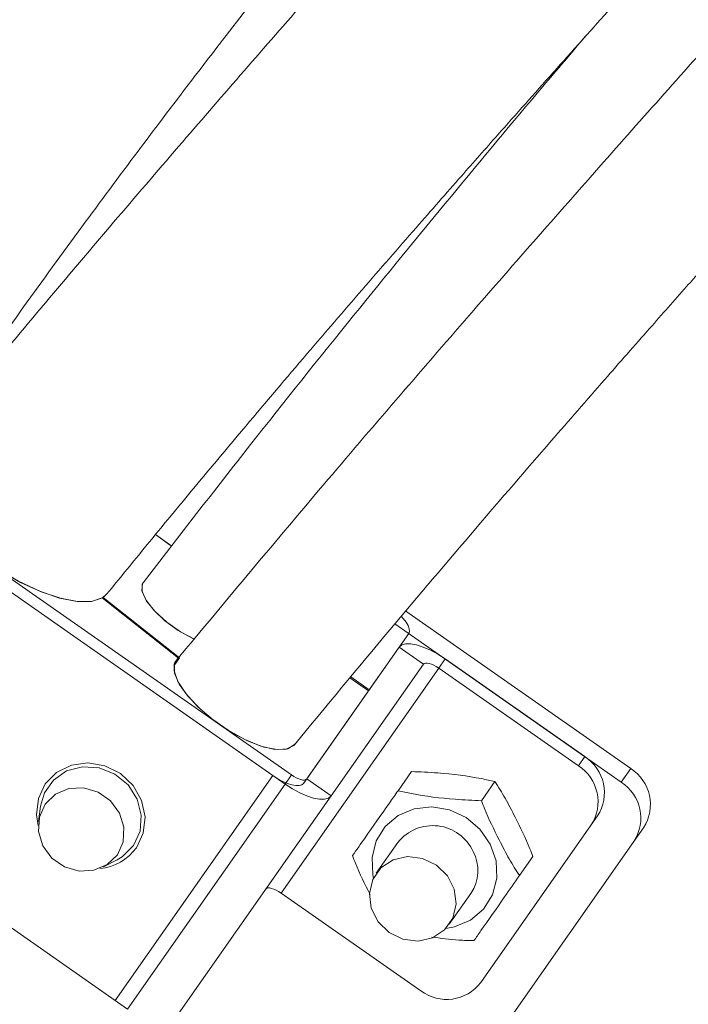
# Model space of a CAD drawing. Header units: millimetres. Extents: x 0 to 8410, y 0 to 5940.
# Tile 179 of 256: x 5299 to 5344, y 2824 to 2890. Entities that reach past the tile are written whole.
import ezdxf

# ---------------------------------------------------------------- set-up
doc = ezdxf.new("R2010")
doc.units = ezdxf.units.MM
doc.header["$LTSCALE"] = 10
doc.styles.add('SLDTEXTSTYLE0', font='TXT', dxfattribs={"width": 0.605})
doc.dimstyles.new('SLDDIMSTYLE1', dxfattribs={"dimtxt": 50, "dimasz": 50, "dimexe": 0, "dimexo": 0.0625, "dimgap": -12.5, "dimtad": 1, "dimtoh": 1, "dimdec": 1, "dimrnd": 1e-09, "dimzin": 12, "dimdsep": 46, "dimtxsty": 'SLDTEXTSTYLE0', "dimsah": 1, "dimcen": 0.09, "dimadec": 0, "dimazin": 0, "dimtfac": 1, "dimtofl": 0, "dimtmove": 0, "dimatfit": 3, "dimfxl": 0, "dimfrac": 2, "dimtolj": 1, "dimtzin": 12, "dimarcsym": 0})
doc.dimstyles.new('SLDDIMSTYLE2', dxfattribs={"dimtxt": 50, "dimasz": 50, "dimexe": 0, "dimexo": 0.0625, "dimgap": 12.5, "dimtad": 1, "dimtoh": 1, "dimdec": 1, "dimrnd": 1e-09, "dimzin": 12, "dimdsep": 46, "dimtxsty": 'SLDTEXTSTYLE0', "dimsah": 1, "dimcen": 0.09, "dimadec": 0, "dimazin": 0, "dimtfac": 1, "dimtofl": 0, "dimtmove": 0, "dimatfit": 3, "dimfxl": 0, "dimfrac": 2, "dimtolj": 1, "dimtzin": 12, "dimarcsym": 0})

# ---------------------------------------------------------------- blocks, each defined once
blk = doc.blocks.new('*D36')
at = {"color": 7, "linetype": 'Continuous', "lineweight": 0}
for p, q in [((5294.641, 2973.045), (5294.641, 2530.545)), ((5239.641, 2703.045), (5239.641, 2530.545)), ((5239.641, 2545.545), (4979.515, 2545.545)), ((5294.641, 2545.545), (5239.641, 2545.545)), ((5294.641, 2545.545), (5394.641, 2545.545))]:
    blk.add_line(p, q, dxfattribs=at)
for points in [[(5239.641, 2545.545), (5189.641, 2553.045), (5189.641, 2538.045)], [(5294.641, 2545.545), (5344.641, 2538.045), (5344.641, 2553.045)]]:
    blk.add_solid(points, dxfattribs=at)
at = {"color": 7, "linetype": 'Continuous', "lineweight": 0, "insert": (4995.39, 2609.998), "char_height": 50, "attachment_point": 1, "style": 'SLDTEXTSTYLE0'}
blk.add_mtext('55', dxfattribs=at)
blk = doc.blocks.new('*D37')
at = {"color": 7, "linetype": 'Continuous', "lineweight": 0}
for p, q in [((4921.157, 2854.095), (4921.157, 2777.372)), ((5105.674, 2854.095), (4921.157, 2854.095)), ((5105.674, 2777.372), (5105.674, 2854.095)), ((4921.157, 2777.372), (5105.674, 2777.372)), ((5239.641, 2703.045), (5239.641, 2777.027)), ((5349.641, 2703.045), (5349.641, 2777.027)), ((5239.641, 2762.027), (4921.157, 2762.027)), ((5239.641, 2762.027), (5349.641, 2762.027)), ((5349.641, 2762.027), (5449.641, 2762.027))]:
    blk.add_line(p, q, dxfattribs=at)
for points in [[(5239.641, 2762.027), (5189.641, 2769.527), (5189.641, 2754.527)], [(5349.641, 2762.027), (5399.641, 2754.527), (5399.641, 2769.527)]]:
    blk.add_solid(points, dxfattribs=at)
at = {"color": 7, "linetype": 'Continuous', "lineweight": 0, "insert": (4937.032, 2841.826), "char_height": 50, "attachment_point": 1, "style": 'SLDTEXTSTYLE0'}
blk.add_mtext(' 110 ', dxfattribs=at)

msp = doc.modelspace()

# ---------------------------------------------------------------- linework, layer by layer
at = {"color": 7, "linetype": 'Continuous', "lineweight": 0}
for p, q in [((5289.719758, 2858.669088), (5317.570923, 2839.167521)), ((5289.290024, 2858.055398), (5317.141188, 2838.553831)), ((5316.322042, 2839.127347), (5290.109171, 2857.481882)), ((5305.178953, 2851.457283), (5304.872705, 2851.159141)), ((5309.954492, 2847.042129), (5304.804964, 2851.116225)), ((5304.872705, 2851.159141), (5304.829208, 2851.097033)), ((5310.022248, 2847.085044), (5304.872705, 2851.159141)), ((5340.460403, 2839.60335), (5325.280888, 2850.232169)), ((5339.815793, 2838.682696), (5324.551357, 2849.371001)), ((5325.480638, 2848.720357), (5322.813896, 2844.911859)), ((5318.604944, 2838.900849), (5324.836044, 2847.799704)), ((5309.654785, 2846.560285), (5310.022248, 2847.085044)), ((5309.671951, 2846.638605), (5309.954492, 2847.042129)), ((5320.243252, 2837.753698), (5326.474352, 2846.652553)), ((5327.938093, 2846.999571), (5337.358339, 2840.403483)), ((5327.508358, 2846.385882), (5336.928619, 2839.789793)), ((5322.770921, 2844.850466), (5321.521712, 2845.725104)), ((5322.813896, 2844.911859), (5321.569679, 2845.78304)), ((5322.770921, 2844.850466), (5318.390084, 2838.594005)), ((5278.653813, 2842.865274), (5306.504978, 2823.363707)), ((5305.685831, 2823.937342), (5279.47296, 2842.291758)), ((5324.762462, 2838.105723), (5325.666917, 2839.397356)), ((5330.393432, 2837.430284), (5331.297887, 2838.722036)), ((5320.243252, 2837.753698), (5309.607027, 2822.563574)), ((5300.649224, 2837.053821), (5300.517274, 2836.035654)), ((5338.220371, 2836.404249), (5337.790636, 2835.79056)), ((5337.790636, 2835.79056), (5330.345286, 2825.157449)), ((5340.677826, 2834.683463), (5341.32242, 2835.604117)), ((5324.978752, 2812.262938), (5340.677826, 2834.683463)), ((5324.759139, 2834.614083), (5323.29805, 2832.527444)), ((5304.896695, 2832.969114), (5305.808393, 2833.441422)), ((5332.953988, 2832.369969), (5333.858443, 2833.661601)), ((5316.872148, 2831.195757), (5326.292394, 2824.599669)), ((5328.21296, 2829.085991), (5329.674048, 2831.17263))]:
    msp.add_line(p, q, dxfattribs=at)
at = {"color": 8, "linetype": 'Continuous', "lineweight": 0}
for p, q in [((5326.474352, 2846.652553), (5324.836044, 2847.799704)), ((5327.938093, 2846.999571), (5327.508358, 2846.385882)), ((5327.508358, 2846.385882), (5316.872148, 2831.195757)), ((5336.928619, 2839.789793), (5337.358339, 2840.403483)), ((5339.815793, 2838.682696), (5340.460403, 2839.60335)), ((5305.685831, 2823.937342), (5316.322042, 2839.127347)), ((5317.141188, 2838.553831), (5317.570923, 2839.167521)), ((5318.604944, 2838.900849), (5320.243252, 2837.753698)), ((5317.141188, 2838.553831), (5306.504978, 2823.363707))]:
    msp.add_line(p, q, dxfattribs=at)
at = {"color": 7, "linetype": 'Continuous', "lineweight": 0, "flags": 128}
for points in [[(5305.129109, 2851.39148), (5304.81909, 2851.124689), (5304.091049, 2850.881741), (5303.111298, 2850.877568), (5301.925627, 2851.112411), (5300.589485, 2851.575181), (5299.165366, 2852.244422), (5297.719834, 2853.088662), (5296.320481, 2854.068443), (5295.032767, 2855.137989), (5293.916879, 2856.24747), (5293.025, 2857.344672), (5292.398838, 2858.378574), (5292.067675, 2859.300658), (5292.046977, 2860.067889), (5292.289851, 2860.590026)], [(5304.804964, 2851.116225), (5304.090975, 2850.881741), (5303.137047, 2850.874946), (5301.985664, 2851.09596), (5300.688175, 2851.535127), (5299.302412, 2852.172777), (5297.890125, 2852.980539), (5296.514286, 2853.922412), (5295.236213, 2854.956314), (5294.112874, 2856.036231), (5293.194352, 2857.114002), (5292.521564, 2858.141706), (5292.124538, 2859.073326), (5292.02093, 2859.867498), (5292.215375, 2860.488698)], [(5309.505699, 2854.616568), (5308.404742, 2855.393097), (5308.395011, 2855.400607)], [(5309.500648, 2854.619786), (5309.330104, 2854.730889), (5308.404623, 2855.393216)], [(5311.037881, 2848.33102), (5310.873998, 2848.404572), (5309.935195, 2848.922298), (5309.039486, 2849.574015), (5308.282165, 2850.290582), (5307.743771, 2850.995705), (5307.481585, 2851.614401), (5307.523472, 2852.080748), (5307.555376, 2852.1332)], [(5311.044468, 2848.328158), (5311.023576, 2848.337218), (5310.078336, 2848.832891), (5309.161497, 2849.474952), (5308.372436, 2850.193665), (5307.79664, 2850.911185), (5307.496501, 2851.54979), (5307.504563, 2852.040336), (5307.568295, 2852.150724)], [(5324.992014, 2849.869654), (5325.109837, 2849.740431), (5325.304655, 2849.49033), (5325.443281, 2849.254653), (5325.520379, 2849.042461), (5325.533001, 2848.862097), (5325.480638, 2848.720357)], [(5324.836044, 2847.799704), (5325.009016, 2847.946331), (5325.269787, 2848.021075), (5325.608311, 2848.021195), (5326.011611, 2847.946689), (5326.464174, 2847.800419), (5326.948596, 2847.587988), (5327.44628, 2847.317621), (5327.938093, 2846.999571)], [(5317.772163, 2841.202066), (5317.723406, 2841.14866), (5317.220284, 2840.903446), (5316.462813, 2840.892002), (5315.507157, 2841.115162), (5314.424215, 2841.556356), (5313.29429, 2842.18292), (5312.201185, 2842.948362), (5311.225964, 2843.795821), (5310.440985, 2844.662592), (5309.904424, 2845.484302), (5309.656111, 2846.199915), (5309.714435, 2846.756622), (5309.811501, 2846.910998)], [(5317.804618, 2841.244742), (5317.783562, 2841.216251), (5317.334441, 2840.931699), (5316.625891, 2840.87579), (5315.709768, 2841.052696), (5314.653171, 2841.449425), (5313.533423, 2842.036888), (5312.432526, 2842.772171), (5311.431063, 2843.601272), (5310.60235, 2844.463751), (5310.007064, 2845.296309), (5309.688805, 2846.03791), (5309.670834, 2846.634433), (5309.954492, 2847.042129), (5309.954492, 2847.042129)], [(5326.474352, 2846.652553), (5326.532004, 2846.701429), (5326.618923, 2846.726343), (5326.731769, 2846.726462), (5326.866208, 2846.701548), (5327.017052, 2846.652791), (5327.178536, 2846.581981), (5327.344431, 2846.491859), (5327.508358, 2846.385882)], [(5300.495861, 2835.759685), (5300.383774, 2836.473748), (5300.503401, 2837.573216), (5300.969316, 2838.558719), (5301.735936, 2839.33346), (5302.728204, 2839.82198), (5303.84898, 2839.976236), (5304.988576, 2839.78121), (5306.035427, 2839.255855), (5306.887073, 2838.451788), (5307.460127, 2837.447688), (5307.698516, 2836.341664), (5307.57889, 2835.242197), (5307.11296, 2834.256813), (5307.11296, 2834.256813)], [(5306.908173, 2834.400222), (5307.357205, 2835.372135), (5307.446895, 2836.456225), (5307.167513, 2837.535188), (5306.549339, 2838.491842), (5305.659367, 2839.222715), (5304.594038, 2839.64853), (5303.468777, 2839.723155), (5302.405564, 2839.438483), (5301.519571, 2838.82539), (5300.90685, 2837.950394), (5300.649224, 2837.053821)], [(5318.390084, 2838.594005), (5318.274764, 2838.496253), (5318.100912, 2838.446424), (5317.875234, 2838.446304), (5317.606358, 2838.496015), (5317.304654, 2838.593528), (5316.981701, 2838.735149), (5316.649912, 2838.915393), (5316.322042, 2839.127347)], [(5317.570923, 2839.167521), (5317.734865, 2839.061544), (5317.90076, 2838.971421), (5318.062229, 2838.900611), (5318.213088, 2838.851854), (5318.347512, 2838.827059), (5318.460358, 2838.827059), (5318.547292, 2838.851974), (5318.604944, 2838.900849)], [(5305.830268, 2833.783075), (5306.223882, 2834.657595), (5306.276498, 2835.63225), (5305.981738, 2836.589262), (5305.375172, 2837.413475), (5304.529948, 2838.005349), (5303.548021, 2838.293359), (5302.547825, 2838.243053), (5301.650001, 2837.860272), (5300.962834, 2837.191269), (5300.569205, 2836.31675), (5300.516589, 2835.342095), (5300.811348, 2834.385082), (5301.417915, 2833.560869), (5302.263139, 2832.968995), (5303.245066, 2832.680986), (5304.245261, 2832.731292), (5305.143086, 2833.114073), (5305.830268, 2833.783075)], [(5317.141188, 2838.553831), (5317.633001, 2838.235781), (5318.130685, 2837.965414), (5318.615122, 2837.752983), (5319.06767, 2837.606713), (5319.47097, 2837.532208), (5319.809509, 2837.532327), (5320.07028, 2837.60719), (5320.243252, 2837.753698)], [(5305.808393, 2833.441422), (5306.148453, 2833.645866), (5306.908173, 2834.400222)], [(5327.350942, 2833.085224), (5326.414226, 2833.536312), (5325.398056, 2833.658263), (5324.42501, 2833.436176), (5323.612435, 2832.896993), (5323.05835, 2832.105682), (5322.829572, 2831.15761), (5322.953714, 2830.167338), (5323.415799, 2829.254076), (5324.160082, 2828.528211), (5325.096799, 2828.077123), (5326.112954, 2827.955172), (5327.086015, 2828.177259), (5327.89859, 2828.716442), (5328.452675, 2829.507753), (5328.681452, 2830.455706), (5328.557311, 2831.446097), (5328.095226, 2832.35924), (5327.350942, 2833.085224)], [(5315.838126, 2831.462547), (5315.895794, 2831.511304), (5315.982712, 2831.536338), (5316.095559, 2831.536338), (5316.229982, 2831.511542), (5316.380842, 2831.462786), (5316.542311, 2831.391976), (5316.708205, 2831.301853), (5316.872148, 2831.195757)]]:
    msp.add_lwpolyline(points, dxfattribs=at)
at = {"color": 8, "linetype": 'Continuous', "lineweight": 0, "flags": 128}
msp.add_lwpolyline([(5323.106958, 2832.207605), (5323.060362, 2832.421348), (5323.008655, 2833.59389), (5323.297856, 2834.709689), (5323.904527, 2835.678384), (5324.779509, 2836.421415), (5325.851945, 2836.878583), (5327.034933, 2837.012932), (5328.232629, 2836.813495), (5329.348026, 2836.296603), (5330.290733, 2835.503862), (5330.984397, 2834.499642), (5331.372825, 2833.365366), (5331.424532, 2832.192824), (5331.135331, 2831.077025), (5330.528675, 2830.10833), (5329.653678, 2829.365298), (5328.581257, 2828.908131), (5327.977834, 2828.797028)], dxfattribs=at)
at = {"color": 7, "linetype": 'Continuous', "lineweight": 0}
for centre, radius, start, end in [((5335.784, 2837.971613), 2.896987, 327.24605839, 57.08186602), ((5335.354266, 2837.35793), 2.896989, 327.24594163, 57.08157477), ((5338.88605, 2837.171486), 2.896989, 327.24594163, 57.08157477), ((5338.241519, 2836.250841), 2.89694, 327.24513939, 57.08278501), ((5327.105892, 2832.749549), 2.997289, 24.7887859, 141.53227052), ((5304.363671, 2836.222676), 3.379823, 274.76911656, 324.4335567), ((5327.395146, 2832.716578), 2.752666, 325.88249902, 27.93774808), ((5328.039169, 2826.910679), 2.896893, 232.91621697, 322.75602059)]:
    msp.add_arc(centre, radius, start, end, dxfattribs=at)
for points, knots in [([(5563.076181, 3025.905654), (5562.806655, 3026.92909), (5562.292523, 3028.88134), (5561.533573, 3031.659814), (5560.817833, 3034.135278), (5560.123149, 3036.377243), (5559.457925, 3038.364056), (5558.834776, 3040.081122), (5558.300554, 3041.450272), (5557.842771, 3042.554347), (5557.402544, 3043.561967), (5556.934233, 3044.577868), (5556.388457, 3045.691373), (5555.75926, 3046.889485), (5555.043402, 3048.149151), (5554.289084, 3049.366322), (5553.546825, 3050.46528), (5552.87553, 3051.383915), (5552.257294, 3052.173248), (5551.605048, 3052.955788), (5550.806121, 3053.846399), (5549.755815, 3054.910053), (5548.471425, 3056.058604), (5547.049374, 3057.155863), (5545.523643, 3058.163797), (5544.002382, 3059.0135), (5542.415557, 3059.751588), (5540.791439, 3060.374727), (5538.955497, 3060.930748), (5536.366251, 3061.491786), (5533.129045, 3061.82243), (5529.425227, 3061.741375), (5525.892209, 3061.319423), (5522.347947, 3060.618072), (5518.594291, 3059.615285), (5514.541357, 3058.277721), (5510.123748, 3056.560799), (5505.370719, 3054.455875), (5500.38115, 3052.001889), (5495.282913, 3049.274744), (5490.198037, 3046.36361), (5485.285524, 3043.391011), (5480.71153, 3040.496528), (5476.540966, 3037.761755), (5472.468303, 3035.012342), (5468.130757, 3032.003152), (5463.246287, 3028.517502), (5457.784137, 3024.506122), (5451.788966, 3019.972348), (5445.44242, 3015.027022), (5437.353855, 3008.539039), (5427.660036, 3000.463026), (5416.410762, 2990.672712), (5405.311008, 2980.674308), (5396.159929, 2972.207703), (5388.978094, 2965.438242), (5383.701136, 2960.395934), (5378.505694, 2955.360849), (5373.398584, 2950.336463), (5368.385801, 2945.326218), (5363.461984, 2940.3235), (5358.441247, 2935.144625), (5353.081701, 2929.531059), (5347.167201, 2923.236835), (5340.669052, 2916.205974), (5333.629453, 2908.463235), (5326.094009, 2900.048827), (5318.11032, 2891.010709), (5309.743768, 2881.375094), (5301.035558, 2871.168136), (5295.259728, 2864.182147), (5292.288972, 2860.588953)], [0, 0, 0, 0, 0.018858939, 0.035974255, 0.051343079, 0.064965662, 0.078152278, 0.08915524, 0.097979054, 0.104627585, 0.11036261, 0.116947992, 0.123946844, 0.131712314, 0.14024471, 0.148897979, 0.156382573, 0.163005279, 0.168275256, 0.173217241, 0.179656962, 0.187627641, 0.197124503, 0.206874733, 0.215595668, 0.225103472, 0.233014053, 0.241019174, 0.250220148, 0.260611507, 0.278422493, 0.294424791, 0.308730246, 0.323110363, 0.337955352, 0.353482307, 0.369847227, 0.387052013, 0.404453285, 0.421440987, 0.438031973, 0.453885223, 0.468043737, 0.480456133, 0.491909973, 0.504674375, 0.518884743, 0.534528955, 0.551593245, 0.569595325, 0.587453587, 0.618245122, 0.648408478, 0.677846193, 0.706503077, 0.720559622, 0.734452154, 0.748190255, 0.761780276, 0.77522483, 0.788526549, 0.801767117, 0.816392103, 0.832933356, 0.8513719, 0.87168269, 0.893831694, 0.917783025, 0.943505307, 0.970942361, 1, 1, 1, 1]), ([(5511.844231, 3057.188317), (5511.666397, 3057.163989), (5510.260076, 3056.971599), (5507.391276, 3056.235849), (5503.123659, 3054.939429), (5498.784628, 3053.286989), (5494.477759, 3051.418091), (5490.337617, 3049.439911), (5486.019648, 3047.206907), (5481.573165, 3044.749185), (5477.140738, 3042.156509), (5472.936098, 3039.578001), (5469.191422, 3037.193803), (5465.761516, 3034.945723), (5462.287831, 3032.611282), (5458.372862, 3029.911492), (5453.865419, 3026.717329), (5448.740104, 3022.979649), (5443.06143, 3018.714312), (5437.028124, 3014.046989), (5429.347704, 3007.935362), (5420.152133, 3000.354278), (5409.48703, 2991.186542), (5399.006711, 2981.807489), (5390.428704, 2973.814824), (5383.740111, 2967.39967), (5378.83912, 2962.614146), (5374.021299, 2957.82869), (5369.287327, 2953.049252), (5364.637735, 2948.281674), (5360.054993, 2943.510228), (5355.353343, 2938.537085), (5350.316689, 2933.115096), (5344.765789, 2927.016026), (5338.705808, 2920.194778), (5332.193152, 2912.654821), (5325.299187, 2904.40574), (5318.096628, 2895.467166), (5310.646083, 2885.866944), (5302.981318, 2875.639505), (5297.961337, 2868.619197), (5295.378698, 2865.007445)], [0, 0, 0, 0, 0.003589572, 0.028386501, 0.054333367, 0.081973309, 0.103843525, 0.126287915, 0.148739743, 0.171203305, 0.193627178, 0.214118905, 0.231746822, 0.24650687, 0.2618466, 0.279494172, 0.299561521, 0.322032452, 0.346884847, 0.373090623, 0.399034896, 0.443705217, 0.487349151, 0.529840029, 0.571115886, 0.591343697, 0.611336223, 0.631115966, 0.650698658, 0.670094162, 0.689307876, 0.70858405, 0.7301074, 0.754393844, 0.781434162, 0.811214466, 0.843712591, 0.878904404, 0.916753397, 0.957171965, 1, 1, 1, 1]), ([(5305.130912, 2851.393625), (5306.740747, 2853.369541), (5309.820071, 2857.14911), (5314.330449, 2862.546132), (5318.456392, 2867.412196), (5322.291011, 2871.874881), (5325.768301, 2875.878212), (5328.825303, 2879.36673), (5331.28723, 2882.157804), (5333.344523, 2884.479265), (5335.272688, 2886.646635), (5337.808278, 2889.486484), (5341.14371, 2893.203136), (5345.325132, 2897.834752), (5351.698667, 2904.840821), (5360.080329, 2913.922112), (5370.398953, 2924.817854), (5380.633108, 2935.296658), (5390.851395, 2945.390596), (5401.081448, 2955.188547), (5411.341344, 2964.761363), (5421.563824, 2974.086093), (5431.664204, 2983.040656), (5441.521594, 2991.482854), (5451.074996, 2999.338343), (5460.398922, 3006.694113), (5468.553422, 3012.846666), (5475.672676, 3018.001807), (5481.844438, 3022.30628), (5488.083786, 3026.47195), (5494.393947, 3030.469413), (5500.660666, 3034.191671), (5505.944487, 3037.086066), (5510.122696, 3039.196054), (5513.17323, 3040.632969), (5515.76718, 3041.768431), (5518.042177, 3042.692153), (5520.418819, 3043.581036), (5523.048502, 3044.453649), (5525.926325, 3045.239571), (5528.373704, 3045.718155), (5530.317231, 3045.943432), (5531.81067, 3046.002877), (5533.148118, 3045.941632), (5534.297531, 3045.777612), (5535.235105, 3045.546893), (5535.914805, 3045.311747), (5536.430694, 3045.094373), (5536.92107, 3044.851906), (5537.447454, 3044.544449), (5538.010672, 3044.155865), (5538.572436, 3043.698891), (5539.072377, 3043.227392), (5539.481788, 3042.794877), (5539.79975, 3042.429862), (5540.057927, 3042.11371), (5540.292295, 3041.811172), (5540.561077, 3041.448632), (5540.75712, 3041.160852), (5540.865524, 3041.001722)], [0, 0, 0, 0, 0.019353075, 0.037018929, 0.052943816, 0.06708677, 0.080773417, 0.092153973, 0.101205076, 0.108027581, 0.114782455, 0.122286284, 0.135597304, 0.150774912, 0.166995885, 0.203066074, 0.237992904, 0.271866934, 0.304823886, 0.337604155, 0.370430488, 0.403362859, 0.436348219, 0.468896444, 0.500567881, 0.531821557, 0.563786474, 0.585502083, 0.607790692, 0.631169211, 0.655635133, 0.681172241, 0.707091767, 0.722830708, 0.736961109, 0.749487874, 0.760420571, 0.771322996, 0.787378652, 0.805439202, 0.825367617, 0.838550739, 0.852030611, 0.865818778, 0.87991014, 0.892924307, 0.904004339, 0.91193996, 0.920817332, 0.930728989, 0.941690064, 0.953630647, 0.964623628, 0.972603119, 0.979289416, 0.984670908, 0.98879862, 0.9938061, 1, 1, 1, 1]), ([(5565.660877, 3013.034389), (5565.575418, 3013.346379), (5565.254641, 3014.517456), (5564.694764, 3016.4139), (5564.005381, 3018.608509), (5563.378913, 3020.445784), (5562.828391, 3021.944939), (5562.366178, 3023.122696), (5561.965607, 3024.088569), (5561.512054, 3025.130604), (5560.918854, 3026.407316), (5560.108899, 3027.993682), (5559.176535, 3029.620631), (5558.224165, 3031.084488), (5557.439941, 3032.159676), (5556.802674, 3032.964414), (5556.1952, 3033.683725), (5555.416009, 3034.534149), (5554.412374, 3035.517995), (5553.239172, 3036.521454), (5551.994598, 3037.434435), (5550.764972, 3038.206957), (5549.5949, 3038.835784), (5548.416498, 3039.375442), (5547.190441, 3039.849206), (5545.78871, 3040.287842), (5543.51532, 3040.821415), (5540.420636, 3041.162512), (5536.56604, 3041.020263), (5532.777942, 3040.455857), (5528.824149, 3039.516014), (5524.475577, 3038.143966), (5519.882134, 3036.373581), (5515.117416, 3034.256606), (5510.326719, 3031.893768), (5505.390623, 3029.246167), (5500.437185, 3026.401969), (5495.666448, 3023.505248), (5491.293783, 3020.729499), (5487.144461, 3018.003142), (5482.803307, 3015.062275), (5477.808319, 3011.570546), (5472.043107, 3007.405663), (5465.532638, 3002.540685), (5458.508063, 2997.107383), (5450.060905, 2990.351596), (5440.413838, 2982.326791), (5429.639434, 2972.97448), (5419.051002, 2963.452259), (5410.365273, 2955.4067), (5403.569961, 2948.97446), (5398.586142, 2944.185245), (5393.684015, 2939.400502), (5388.866191, 2934.62238), (5384.136362, 2929.85182), (5379.475368, 2925.072371), (5374.68784, 2920.087707), (5369.252651, 2914.343148), (5362.917356, 2907.535721), (5355.615454, 2899.553227), (5347.603043, 2890.65445), (5338.906296, 2880.88168), (5329.600491, 2870.269409), (5319.765233, 2858.862226), (5313.198267, 2850.97745), (5309.81086, 2846.910283)], [0, 0, 0, 0, 0.00633935, 0.023795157, 0.039009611, 0.051991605, 0.062580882, 0.071041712, 0.077395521, 0.083351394, 0.09335263, 0.105095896, 0.118475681, 0.130530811, 0.139834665, 0.144877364, 0.150615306, 0.157981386, 0.166961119, 0.177303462, 0.186995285, 0.195586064, 0.203778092, 0.21076255, 0.218164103, 0.226551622, 0.235915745, 0.257316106, 0.276163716, 0.293265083, 0.310919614, 0.329404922, 0.349090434, 0.366932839, 0.384982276, 0.402753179, 0.42025269, 0.436848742, 0.451367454, 0.463781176, 0.477438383, 0.493184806, 0.511060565, 0.531044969, 0.552644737, 0.574126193, 0.605783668, 0.636722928, 0.666895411, 0.69624543, 0.710624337, 0.724823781, 0.738856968, 0.752734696, 0.766467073, 0.780063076, 0.793702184, 0.808935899, 0.828754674, 0.851143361, 0.876089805, 0.903556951, 0.933464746, 0.965679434, 1, 1, 1, 1]), ([(5317.772401, 2841.202304), (5319.909224, 2843.793188), (5323.935403, 2848.674905), (5329.733438, 2855.506182), (5334.576333, 2861.130326), (5338.497379, 2865.632303), (5341.544497, 2869.105191), (5344.023335, 2871.914706), (5346.071244, 2874.226792), (5347.944422, 2876.334768), (5349.902877, 2878.532418), (5352.060313, 2880.946231), (5354.932551, 2884.150523), (5358.545705, 2888.165849), (5362.83283, 2892.899846), (5367.198145, 2897.682894), (5373.483249, 2904.506803), (5381.681072, 2913.255169), (5391.833286, 2923.758391), (5401.864497, 2933.752985), (5411.813376, 2943.335708), (5421.71822, 2952.597593), (5431.627466, 2961.618169), (5441.451394, 2970.28858), (5451.057959, 2978.471644), (5460.363831, 2986.087229), (5469.427435, 2993.206354), (5477.330194, 2999.144135), (5484.211142, 3004.10598), (5490.187042, 3008.2566), (5496.271774, 3012.301877), (5502.476499, 3016.213431), (5508.664127, 3019.865404), (5513.879292, 3022.697707), (5517.987981, 3024.751161), (5520.96954, 3026.13886), (5523.500108, 3027.2326), (5525.736755, 3028.128108), (5528.104642, 3028.999618), (5530.762081, 3029.862054), (5533.691914, 3030.631535), (5536.335453, 3031.110768), (5538.594319, 3031.311348), (5540.485393, 3031.291628), (5542.14624, 3031.086117), (5543.510244, 3030.746255), (5544.471347, 3030.39244), (5545.191816, 3030.063088), (5545.823308, 3029.724592), (5546.491514, 3029.303508), (5547.184253, 3028.791566), (5547.848296, 3028.218241), (5548.416449, 3027.656142), (5548.866562, 3027.162825), (5549.211396, 3026.755302), (5549.492104, 3026.403164), (5549.763798, 3026.045432), (5550.089414, 3025.594441), (5550.505205, 3024.978884), (5551.009381, 3024.168659), (5551.62347, 3023.083945), (5552.336022, 3021.672995), (5553.131173, 3019.880492), (5553.967551, 3017.725106), (5554.832052, 3015.186686), (5555.719831, 3012.255032), (5556.636453, 3008.936664), (5557.256882, 3006.583834), (5557.580782, 3005.355522)], [0, 0, 0, 0, 0.021446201, 0.040408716, 0.056781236, 0.068264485, 0.077917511, 0.085722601, 0.091675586, 0.097174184, 0.103268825, 0.109959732, 0.117246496, 0.129899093, 0.143302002, 0.15653611, 0.169595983, 0.199984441, 0.229381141, 0.257918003, 0.285538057, 0.313219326, 0.340992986, 0.368807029, 0.396264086, 0.423008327, 0.449379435, 0.476193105, 0.494306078, 0.512923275, 0.532604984, 0.553344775, 0.575126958, 0.597164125, 0.610420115, 0.622260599, 0.632691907, 0.641765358, 0.651038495, 0.66462939, 0.679860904, 0.696600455, 0.709988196, 0.723869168, 0.738275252, 0.75178576, 0.762789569, 0.769679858, 0.777373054, 0.785882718, 0.79522442, 0.805057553, 0.813730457, 0.820025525, 0.825297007, 0.829533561, 0.833052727, 0.837821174, 0.844182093, 0.852154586, 0.861761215, 0.874773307, 0.889990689, 0.907448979, 0.927176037, 0.949185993, 0.973472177, 1, 1, 1, 1]), ([(5337.392194, 2889.018342), (5336.43817, 2887.898919), (5333.382235, 2884.313179), (5328.160363, 2878.035511), (5321.571844, 2869.974833), (5314.620868, 2861.277792), (5309.970295, 2855.259307), (5307.567878, 2852.150247)], [0, 0, 0, 0, 0.091271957, 0.292362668, 0.511360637, 0.74757613, 1, 1, 1, 1]), ([(5325.666917, 2839.397356), (5326.256892, 2839.371916), (5327.860841, 2839.302753), (5329.807264, 2839.058779), (5330.997856, 2838.789815), (5331.297887, 2838.722036)], [0, 0, 0, 0, 0.303241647, 0.82441572, 1, 1, 1, 1]), ([(5331.297887, 2838.722036), (5331.530364, 2838.355338), (5332.005035, 2837.606616), (5332.794692, 2836.063252), (5333.449841, 2834.740661), (5333.793149, 2833.834034), (5333.858443, 2833.661601)], [0, 0, 0, 0, 0.244942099, 0.500122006, 0.90492744, 1, 1, 1, 1]), ([(5321.692048, 2833.720729), (5321.968543, 2834.115598), (5322.72024, 2835.189111), (5323.792102, 2836.719781), (5324.567141, 2837.826752), (5324.762462, 2838.105723)], [0, 0, 0, 0, 0.303240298, 0.824406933, 1, 1, 1, 1]), ([(5330.393432, 2837.430284), (5329.803459, 2837.455771), (5328.199519, 2837.525064), (5326.253069, 2837.768978), (5325.062492, 2838.037943), (5324.762462, 2838.105723)], [0, 0, 0, 0, 0.303242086, 0.824413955, 1, 1, 1, 1]), ([(5332.953988, 2832.369969), (5332.721513, 2832.736667), (5332.246845, 2833.485393), (5331.457148, 2835.028738), (5330.802102, 2836.351334), (5330.458728, 2837.257891), (5330.393432, 2837.430284)], [0, 0, 0, 0, 0.2449467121, 0.5001325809, 0.9049445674, 1, 1, 1, 1]), ([(5322.874231, 2831.095502), (5322.526923, 2831.790319), (5322.097, 2832.650416), (5321.757321, 2833.548206), (5321.692048, 2833.720729)], [0, 0, 0, 0, 0.807836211, 1, 1, 1, 1]), ([(5332.953988, 2832.369969), (5332.618989, 2831.891541), (5331.708235, 2830.590847), (5330.650022, 2829.079442), (5330.037839, 2828.205261), (5329.883573, 2827.984974)], [0, 0, 0, 0, 0.303243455, 0.824422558, 1, 1, 1, 1]), ([(5297.966881, 2829.342172), (5297.945234, 2829.284552), (5297.652816, 2828.506183), (5297.17932, 2826.951506), (5296.326255, 2823.924908), (5295.47235, 2820.023237), (5294.399153, 2813.577655), (5293.426641, 2805.412798), (5292.514312, 2795.361158), (5291.824273, 2785.014771), (5291.362328, 2774.086824), (5291.183479, 2763.607791), (5291.086037, 2753.537329), (5290.934929, 2743.939331), (5290.696653, 2735.38099), (5290.400994, 2728.224333), (5290.147031, 2722.870791), (5289.930173, 2718.215346), (5289.76997, 2714.500062), (5289.66104, 2711.709492), (5289.581876, 2709.48858), (5289.507975, 2707.19503), (5289.430287, 2704.38651), (5289.35606, 2700.904779), (5289.303242, 2696.798199), (5289.292317, 2692.11451), (5289.342148, 2687.162617), (5289.45788, 2682.202403), (5289.627506, 2677.521528), (5289.866094, 2672.577565), (5290.176393, 2667.587036), (5290.537949, 2662.693986), (5290.870836, 2658.580362), (5291.165572, 2655.128467), (5291.431766, 2652.108322), (5291.787846, 2648.150892), (5292.25899, 2643.026273), (5292.847647, 2636.647715), (5293.461635, 2629.88072), (5294.114454, 2622.405219), (5294.802962, 2613.966139), (5295.497665, 2604.468431), (5296.151931, 2593.858156), (5296.704032, 2582.023397), (5297.124082, 2569.90665), (5297.455854, 2557.626037), (5297.732947, 2545.324817), (5297.999989, 2532.369463), (5298.284834, 2519.052624), (5298.710981, 2501.389837), (5299.441571, 2479.554534), (5300.43719, 2455.281414), (5301.256671, 2432.918069), (5301.813954, 2412.522322), (5302.071464, 2392.648432), (5301.990745, 2374.856386), (5301.570253, 2359.085347), (5301.002515, 2344.870961), (5300.574635, 2330.50644), (5300.526139, 2318.041883), (5300.542945, 2307.708454), (5300.541665, 2299.628162), (5300.559092, 2291.887315), (5300.646885, 2284.685704), (5300.818148, 2278.222576), (5300.985023, 2272.629849), (5301.02253, 2268.110387), (5300.976788, 2264.634167), (5300.970509, 2261.997497), (5301.121294, 2259.570359), (5301.297914, 2256.616318), (5301.351289, 2252.773253), (5301.311558, 2247.603808), (5301.241079, 2241.109834), (5301.212229, 2233.453709), (5301.198421, 2225.05428), (5301.172123, 2216.110018), (5301.138396, 2206.827388), (5301.108878, 2197.467974), (5301.083509, 2188.342104), (5301.05891, 2179.760512), (5301.035525, 2171.971529), (5301.013078, 2165.025651), (5300.995501, 2158.725652), (5300.988611, 2152.559251), (5300.997495, 2145.932141), (5301.023846, 2138.87001), (5301.069281, 2131.457052), (5301.135738, 2124.0362), (5301.223458, 2116.679836), (5301.336875, 2108.966739), (5301.476851, 2100.726192), (5301.624393, 2091.830781), (5301.734228, 2082.97098), (5301.789469, 2074.445206), (5301.783908, 2066.45828), (5301.722696, 2059.228905), (5301.588488, 2052.817145), (5301.403158, 2048.117401), (5301.269476, 2045.477608), (5301.227717, 2044.652984)], [0, 0, 0, 0, 0.0002336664, 0.0031565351, 0.0061411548, 0.0121356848, 0.0182408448, 0.0308300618, 0.0431547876, 0.0562848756, 0.0698610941, 0.0842998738, 0.0956905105, 0.1077064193, 0.1203504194, 0.1278267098, 0.1345842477, 0.1404594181, 0.1453118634, 0.1485356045, 0.1509364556, 0.1536482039, 0.1571445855, 0.1614782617, 0.1667162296, 0.172557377, 0.1790579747, 0.1853063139, 0.1911868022, 0.196649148, 0.2039004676, 0.2099763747, 0.2150953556, 0.2194223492, 0.2230089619, 0.2265054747, 0.2343748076, 0.2423723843, 0.2506022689, 0.2599285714, 0.2705862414, 0.2824292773, 0.2957146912, 0.3105207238, 0.3269214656, 0.3412348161, 0.3566396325, 0.373109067, 0.3898748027, 0.4066384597, 0.4394321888, 0.4718999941, 0.4978640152, 0.5234607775, 0.5484995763, 0.5724664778, 0.5902390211, 0.6077176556, 0.6258843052, 0.6442713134, 0.6547585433, 0.6651235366, 0.6751556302, 0.6847470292, 0.6938890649, 0.702242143, 0.70934446, 0.7146310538, 0.7187880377, 0.7222073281, 0.7259316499, 0.7309382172, 0.7375135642, 0.7462354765, 0.7560410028, 0.7666829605, 0.7779795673, 0.7896846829, 0.801504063, 0.8130670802, 0.8239661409, 0.8339335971, 0.8428523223, 0.8511822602, 0.8596501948, 0.8689856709, 0.8796084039, 0.8895239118, 0.8995052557, 0.9090438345, 0.9177938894, 0.9285975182, 0.9399213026, 0.9511699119, 0.9618177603, 0.9719681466, 0.9813125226, 0.9892355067, 0.9966373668, 1, 1, 1, 1]), ([(5327.038584, 2828.219936), (5327.642288, 2828.138644), (5328.579887, 2828.012393), (5329.541224, 2827.992174), (5329.883573, 2827.984974)], [0, 0, 0, 0, 0.643882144, 1, 1, 1, 1])]:
    msp.add_open_spline(points, degree=3, knots=knots, dxfattribs=at)

# ---------------------------------------------------------------- dimensions: what is measured, and where the dimension line sits
for base, p1, p2, dimstyle, picture, middle in [((5239.640959, 2545.544765), (5294.640959, 2973.044765), (5239.640959, 2703.044765), 'SLDDIMSTYLE2', '*D36', (5033.582386, 2545.544765)), ((5349.640959, 2762.027486), (5239.640959, 2703.044765), (5349.640959, 2703.044765), 'SLDDIMSTYLE1', '*D37', (5013.415646, 2762.027486))]:
    dim = msp.add_linear_dim(base=base, p1=p1, p2=p2, dimstyle=dimstyle, dxfattribs=at)
    dim.commit()
    dim.dimension.update_dxf_attribs({"geometry": picture, "text_midpoint": middle, "dimtype": 160})

doc.saveas('drawing.dxf')
